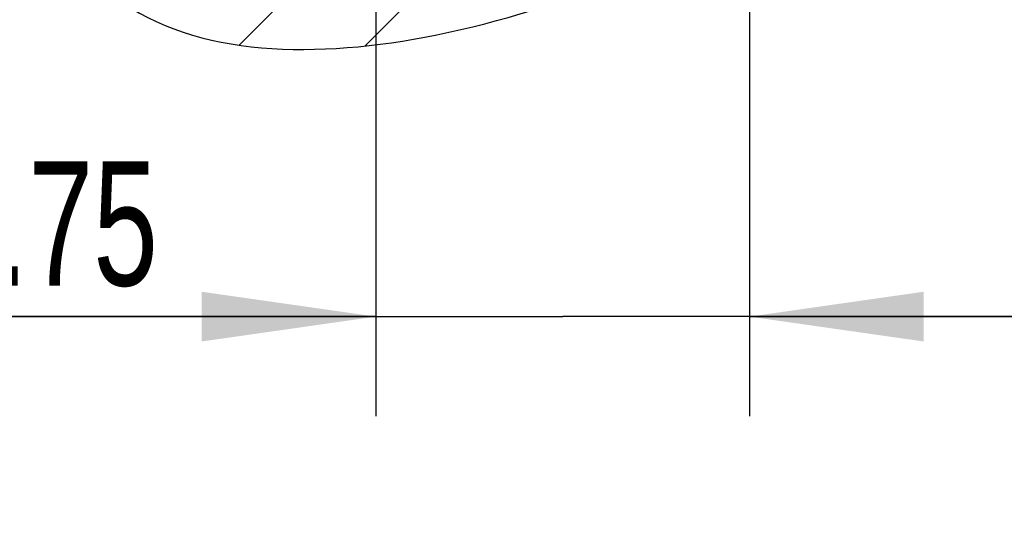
# Model space of a CAD drawing. Header units: millimetres. Extents: x 0 to 4200, y 0 to 2970.
# Tile 10 of 22: x 687 to 885, y 1893 to 1993. Entities that reach past the tile are written whole.
import ezdxf

# ---------------------------------------------------------------- set-up
doc = ezdxf.new("R2010")
doc.units = ezdxf.units.MM
doc.header["$LTSCALE"] = 231
doc.linetypes.add('CENTER', pattern=[0.6, 0.375, -0.075, 0.075, -0.075])
doc.layers.get('0').update_dxf_attribs({"linetype": 'CONTINUOUS'})
doc.layers.add('_2D-BEM', color=7, linetype='CONTINUOUS')
doc.layers.add('_KURVEN', color=7, linetype='CONTINUOUS')
doc.styles.get("Standard").update_dxf_attribs({"font": 'txt', "width": 0.7})
doc.dimstyles.new('DIMSTYLE_2', dxfattribs={"dimtxt": 25, "dimasz": 35, "dimexe": 2, "dimexo": 1, "dimtad": 1, "dimdec": 1, "dimtxsty": 'STANDARD', "dimblk": '_FILLED', "dimblk1": '_FILLED', "dimblk2": '_FILLED', "dimcen": 0.09, "dimadec": 1, "dimazin": 2, "dimtp": 0.3, "dimtm": 0.3, "dimtfac": 1, "dimtdec": 1, "dimtofl": 0, "dimtmove": 0, "dimatfit": 3, "dimldrblk": '_FILLED', "dimfxl": 1, "dimtolj": 1, "dimarcsym": 0})
doc.dimstyles.new('DIMSTYLE_3', dxfattribs={"dimtxt": 25, "dimasz": 35, "dimexe": 2, "dimexo": 1, "dimtad": 1, "dimdec": 1, "dimtxsty": 'STANDARD', "dimblk": '_FILLED', "dimblk1": '_FILLED', "dimblk2": '_FILLED', "dimcen": 0.09, "dimadec": 1, "dimazin": 2, "dimtp": 0.8, "dimtm": 0.8, "dimtfac": 1, "dimtdec": -1, "dimtofl": 0, "dimtmove": 0, "dimatfit": 3, "dimldrblk": '_FILLED', "dimfxl": 1, "dimtolj": 1, "dimarcsym": 0})

# ---------------------------------------------------------------- blocks, each defined once
blk = doc.blocks.new('_FILLED')
at = {"color": 0, "linetype": 'BYBLOCK'}
blk.add_solid([(0, 0), (-1, 0.1428571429), (-1, -0.1428571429)], dxfattribs=at)
blk = doc.blocks.new('*D1')
at = {"layer": '_2D-BEM', "color": 2, "linetype": 'CONTINUOUS'}
for p, q in [((758.6766497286, 2081.7967957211), (758.6766497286, 1912.8645256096)), ((833.7211471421, 2003.6710856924), (833.7211471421, 1912.8645256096)), ((758.6766497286, 1932.8645256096), (629.1540742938, 1932.8645256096)), ((629.1540742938, 1932.8645256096), (796.1988984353, 1932.8645256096)), ((908.7211471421, 1932.8645256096), (796.1988984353, 1932.8645256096)), ((833.7211471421, 1932.8645256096), (908.7211471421, 1932.8645256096))]:
    blk.add_line(p, q, dxfattribs=at)
at = {"layer": '_2D-BEM', "color": 2, "linetype": 'CONTINUOUS', "xscale": 35, "yscale": 35, "zscale": 35}
blk.add_blockref('_FILLED', (758.6766497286, 1932.8645256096), dxfattribs=at)
at = {"layer": '_2D-BEM', "color": 2, "linetype": 'CONTINUOUS', "xscale": 35, "yscale": 35, "zscale": 35, "rotation": 180}
blk.add_blockref('_FILLED', (833.7211471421, 1932.8645256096), dxfattribs=at)
at = {"layer": '_2D-BEM', "color": 2, "linetype": 'CONTINUOUS', "insert": (714.868360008, 1964.1145256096), "char_height": 25, "width": 128.5714285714, "attachment_point": 3, "line_spacing_factor": 0.9}
blk.add_mtext('ca.75', dxfattribs=at)
blk = doc.blocks.new('*D2')
at = {"layer": '_2D-BEM', "color": 2, "linetype": 'CONTINUOUS'}
for p, q in [((833.7211471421, 2003.6710856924), (833.7211471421, 1939.1145256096)), ((1633.7211471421, 2003.6710856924), (1633.7211471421, 1939.1145256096)), ((833.7211471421, 1939.1145256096), (833.7211471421, 1912.8645256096)), ((1633.7211471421, 1939.1145256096), (1633.7211471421, 1912.8645256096)), ((833.7211471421, 1932.8645256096), (1233.7211471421, 1932.8645256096)), ((1633.7211471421, 1932.8645256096), (1233.7211471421, 1932.8645256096))]:
    blk.add_line(p, q, dxfattribs=at)
at = {"layer": '_2D-BEM', "color": 2, "linetype": 'CONTINUOUS', "xscale": 35, "yscale": 35, "zscale": 35, "rotation": 180}
blk.add_blockref('_FILLED', (833.7211471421, 1932.8645256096), dxfattribs=at)
at = {"layer": '_2D-BEM', "color": 2, "linetype": 'CONTINUOUS', "xscale": 35, "yscale": 35, "zscale": 35}
blk.add_blockref('_FILLED', (1633.7211471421, 1932.8645256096), dxfattribs=at)
at = {"layer": '_2D-BEM', "color": 2, "linetype": 'CONTINUOUS', "insert": (1233.7211471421, 1964.1145256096), "char_height": 25, "width": 723.5714285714, "attachment_point": 2, "line_spacing_factor": 0.9}
blk.add_mtext('lichte Schachtöffnung (a x b)\\Pclear shaft opening (a x b)', dxfattribs=at)

msp = doc.modelspace()

# ---------------------------------------------------------------- linework, layer by layer
at = {"layer": '_KURVEN', "color": 2, "linetype": 'CENTER'}
msp.add_line((731.1647479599, 1987.4822188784), (833.7211471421, 2090.0386180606), dxfattribs=at)
at = {"layer": '_KURVEN', "color": 2, "linetype": 'CONTINUOUS'}
msp.add_line((756.4433306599, 1987.3049574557), (833.7211471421, 2064.5827739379), dxfattribs=at)
at = {"layer": '_KURVEN', "color": 7, "linetype": 'CONTINUOUS'}
msp.add_open_spline([(693.7211471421, 2183.6710856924), (679.6023919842, 2159.2225221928), (665.9295502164, 2111.3448169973), (676.168958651, 2046.5566572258), (703.083885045, 1985.9824808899), (770.8474072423, 1983.7551554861), (819.8152058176, 2004.9926588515), (833.7211471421, 2013.6710856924)], degree=3, knots=[0, 0, 0, 0, 0.2380867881, 0.4528461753, 0.5938710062, 0.7885984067, 1, 1, 1, 1], dxfattribs=at)

# ---------------------------------------------------------------- dimensions: what is measured, and where the dimension line sits
at = {"layer": '_2D-BEM', "color": 2, "linetype": 'CONTINUOUS'}
dim = msp.add_linear_dim(base=(758.6766497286, 1932.8645256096), p1=(833.7211471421, 2004.6710856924), p2=(758.6766497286, 2082.7967957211), angle=180, text='ca.<>', dimstyle='DIMSTYLE_2', dxfattribs=at)
dim.commit()
dim.dimension.update_dxf_attribs({"geometry": '*D1', "text_midpoint": (672.0112171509, 1932.8645256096), "dimtype": 160})
dim = msp.add_linear_dim(base=(1633.7211471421, 1932.8645256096), p1=(833.7211471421, 2004.6710856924), p2=(1633.7211471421, 2004.6710856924), text='lichte Schachtöffnung (a x b)\\Pclear shaft opening (a x b)', dimstyle='DIMSTYLE_3', dxfattribs=at)
dim.commit()
dim.dimension.update_dxf_attribs({"geometry": '*D2', "text_midpoint": (1233.7211471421, 1932.8645256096), "dimtype": 160})

doc.saveas('drawing.dxf')
